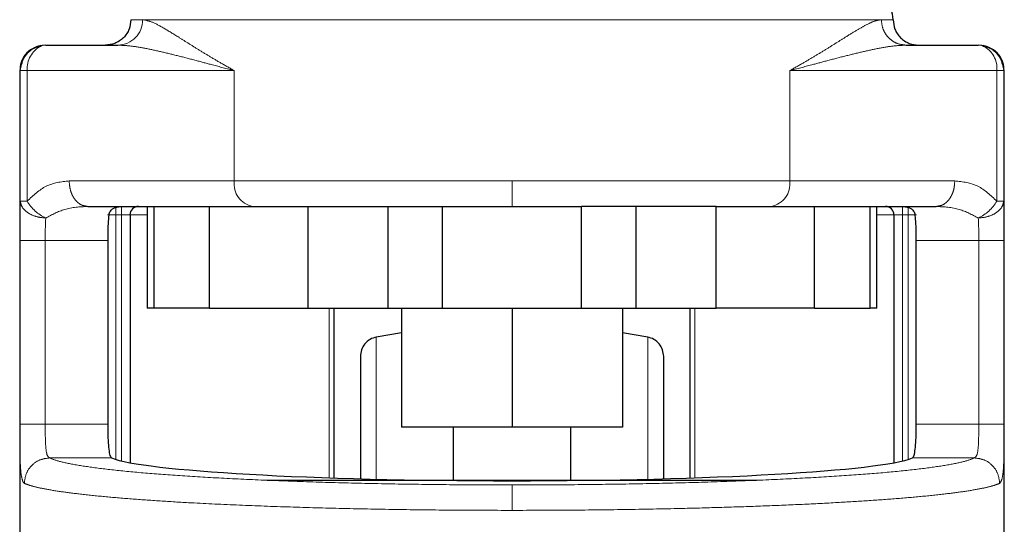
# Model space of a CAD drawing. Header units: millimetres. Extents: x 32 to 243, y 85 to 168.
# Tile 20 of 68: x 106.08 to 108.09, y 85.54 to 86.57. Entities that reach past the tile are written whole.
import ezdxf

# ---------------------------------------------------------------- set-up
doc = ezdxf.new("R2010")
doc.units = ezdxf.units.MM
doc.linetypes.add('PHANTOM', pattern=[12.7, 6.35, -1.27, 1.27, -1.27, 1.27, -1.27])

msp = doc.modelspace()

# ---------------------------------------------------------------- linework, layer by layer
at = {"color": 8, "linetype": 'PHANTOM', "lineweight": 18}
for p, q in [((106.3069, 86.5737), (106.3309, 86.5737)), ((106.3309, 86.5737), (107.8411, 86.5737)), ((107.8411, 86.5737), (107.865, 86.5737)), ((106.0796, 86.4696), (106.0809, 86.4696)), ((106.0809, 86.4696), (106.0809, 86.2026)), ((106.0809, 86.4696), (106.0949, 86.4696)), ((106.0949, 86.4696), (106.0949, 86.2026)), ((106.0949, 86.4696), (106.5183, 86.4696)), ((106.5183, 86.4696), (106.5183, 86.244)), ((107.6536, 86.244), (107.6536, 86.4696)), ((107.6536, 86.4696), (108.077, 86.4696)), ((108.077, 86.2026), (108.077, 86.4696)), ((108.077, 86.4696), (108.091, 86.4696)), ((108.091, 86.2026), (108.091, 86.4696)), ((108.091, 86.4696), (108.0923, 86.4696)), ((106.5183, 86.244), (106.1808, 86.244)), ((107.086, 86.244), (106.5183, 86.244)), ((107.086, 86.192), (107.086, 86.244)), ((107.6536, 86.244), (107.086, 86.244)), ((107.9911, 86.244), (107.6536, 86.244)), ((106.0949, 86.2026), (106.0809, 86.2026)), ((108.091, 86.2026), (108.077, 86.2026)), ((106.2762, 86.1746), (106.2762, 86.192)), ((106.2878, 86.1746), (106.2878, 86.192)), ((107.8841, 86.192), (107.8841, 86.1746)), ((107.8957, 86.192), (107.8957, 86.1746)), ((106.2762, 86.1746), (106.2589, 86.1746)), ((106.2762, 85.6748), (106.2762, 86.1746)), ((106.2762, 86.1746), (106.2878, 86.1746)), ((106.3052, 86.1746), (106.2878, 86.1746)), ((106.2878, 86.1746), (106.2878, 85.6717)), ((106.3399, 86.1746), (106.3052, 86.1746)), ((107.8667, 86.1746), (107.832, 86.1746)), ((107.8667, 86.1746), (107.8841, 86.1746)), ((107.8841, 86.1746), (107.8957, 86.1746)), ((107.8841, 85.6717), (107.8841, 86.1746)), ((107.8957, 86.1746), (107.913, 86.1746)), ((107.8957, 86.1746), (107.8957, 85.6748)), ((106.0798, 86.1226), (106.0798, 85.7471)), ((106.0798, 86.1226), (106.1319, 86.1226)), ((106.1319, 86.1226), (106.2595, 86.1226)), ((106.1319, 86.1226), (106.1319, 85.7471)), ((107.9124, 86.1226), (108.0401, 86.1226)), ((108.0401, 85.7471), (108.0401, 86.1226)), ((108.0921, 85.7471), (108.0921, 86.1226)), ((106.7124, 85.6372), (106.7124, 85.9838)), ((107.4595, 85.9838), (107.4595, 85.6372)), ((106.8086, 85.6322), (106.8086, 85.9249)), ((107.3634, 85.6322), (107.3634, 85.9249)), ((106.1319, 85.7471), (106.0798, 85.7471)), ((106.2595, 85.7471), (106.1319, 85.7471)), ((108.0401, 85.7471), (107.9124, 85.7471)), ((108.0921, 85.7471), (108.0401, 85.7471)), ((106.1407, 85.6779), (106.2675, 85.6779)), ((107.9044, 85.6779), (108.0312, 85.6779))]:
    msp.add_line(p, q, dxfattribs=at)
at = {"color": 7, "linetype": 'Continuous', "lineweight": 25}
for p, q in [((106.1329, 86.5216), (106.2804, 86.5216)), ((107.8915, 86.5216), (108.0391, 86.5216)), ((106.0796, 86.4696), (106.0796, 85.2471)), ((106.0809, 86.4696), (106.0835, 86.4831)), ((108.0885, 86.4831), (108.091, 86.4696)), ((108.0923, 85.2712), (108.0923, 86.4696)), ((106.2187, 86.192), (106.4675, 86.192)), ((106.3399, 86.192), (106.3399, 85.9838)), ((106.3536, 86.192), (106.3536, 85.9838)), ((106.4675, 85.9838), (106.4675, 86.192)), ((106.4675, 86.192), (106.6687, 86.192)), ((106.6687, 86.192), (106.6687, 85.9838)), ((106.6687, 86.192), (106.6825, 86.192)), ((106.8325, 85.9838), (106.8325, 86.192)), ((106.9437, 85.9838), (106.9437, 86.192)), ((106.9437, 86.192), (107.2282, 86.192)), ((107.2282, 85.9838), (107.2282, 86.192)), ((107.3394, 86.192), (107.3394, 85.9838)), ((107.5032, 86.192), (107.4895, 86.192)), ((107.5032, 85.9838), (107.5032, 86.192)), ((107.5032, 86.192), (107.7044, 86.192)), ((107.7044, 85.9838), (107.7044, 86.192)), ((107.7044, 86.192), (107.9532, 86.192)), ((107.8183, 85.9838), (107.8183, 86.192)), ((107.832, 85.9838), (107.832, 86.192)), ((106.3052, 86.1746), (106.3052, 85.6681)), ((107.8667, 86.1746), (107.8667, 85.6681)), ((106.2595, 86.1226), (106.2595, 85.7471)), ((107.9124, 85.7471), (107.9124, 86.1226)), ((106.3536, 85.9838), (106.3399, 85.9838)), ((106.4675, 85.9838), (106.3536, 85.9838)), ((106.4675, 85.9838), (106.6687, 85.9838)), ((106.6687, 85.9838), (106.8325, 85.9838)), ((106.7216, 85.9838), (106.7216, 85.6369)), ((106.8325, 85.9838), (106.9437, 85.9838)), ((106.8604, 85.9838), (106.8604, 85.7408)), ((106.9437, 85.9838), (107.2282, 85.9838)), ((107.086, 85.9838), (107.086, 85.7408)), ((107.2282, 85.9838), (107.3394, 85.9838)), ((107.3115, 85.9838), (107.3115, 85.7408)), ((107.3394, 85.9838), (107.5032, 85.9838)), ((107.4503, 85.6369), (107.4503, 85.9838)), ((107.7044, 85.9838), (107.5032, 85.9838)), ((107.7044, 85.9838), (107.8183, 85.9838)), ((107.832, 85.9838), (107.8183, 85.9838)), ((106.8604, 85.9337), (106.8086, 85.9249)), ((107.3634, 85.9249), (107.3115, 85.9337)), ((107.086, 85.7408), (106.8604, 85.7408)), ((106.966, 85.7408), (106.966, 85.6322)), ((107.3115, 85.7408), (107.086, 85.7408)), ((107.206, 85.6322), (107.206, 85.7408)), ((106.5857, 85.6322), (107.5858, 85.6322))]:
    msp.add_line(p, q, dxfattribs=at)
at = {"color": 7, "linetype": 'Continuous', "lineweight": 25, "flags": 128}
for points in [[(106.1329, 86.5216), (106.1255, 86.5206), (106.1232, 86.5199)], [(108.0487, 86.5199), (108.0465, 86.5206), (108.0391, 86.5216)]]:
    msp.add_lwpolyline(points, dxfattribs=at)
at = {"color": 8, "linetype": 'PHANTOM', "lineweight": 18}
for centre, radius, start, end in [((106.2796, 86.5729), 0.0513, 270.9091, 0.8799), ((106.1474, 86.4732), 0.0526, 117.3913, 183.9727), ((108.0269, 86.4746), 0.0503, 354.2981, 64.3651), ((106.5646, 86.2379), 0.0467, 172.4898, 259.6667), ((107.6073, 86.2379), 0.0467, 280.3336, 7.5098), ((106.17, 86.2475), 0.0875, 210.8605, 244.8584), ((108.0019, 86.2475), 0.0875, 295.1422, 329.1389)]:
    msp.add_arc(centre, radius, start, end, dxfattribs=at)
at = {"color": 7, "linetype": 'Continuous', "lineweight": 25}
for centre, start, end in [((106.3225, 86.1746), 90, 180), ((107.8494, 86.1746), 0, 90)]:
    msp.add_arc(centre, 0.0174, start, end, dxfattribs=at)
msp.add_ellipse((107.086, 85.6869), major_axis=(0.8294, 0), ratio=0.067037, start_param=3.304073, end_param=6.120705, dxfattribs=at)
for points, knots in [([(107.865, 86.5737), (107.8641, 86.581), (107.8622, 86.5964), (107.8481, 86.6139), (107.8306, 86.624), (107.8187, 86.6252), (107.8129, 86.6257)], [0, 0, 0, 0, 0.270253, 0.562427, 0.789735, 1, 1, 1, 1]), ([(106.3069, 86.5737), (106.3062, 86.5671), (106.3052, 86.557), (106.2987, 86.5449), (106.292, 86.5366), (106.2836, 86.5299), (106.2715, 86.5234), (106.2614, 86.5223), (106.2549, 86.5216)], [0, 0, 0, 0, 0.239451, 0.368356, 0.5, 0.631639, 0.76054, 1, 1, 1, 1]), ([(107.865, 86.5737), (107.8657, 86.5671), (107.8668, 86.557), (107.8733, 86.5449), (107.88, 86.5366), (107.8883, 86.5299), (107.9004, 86.5234), (107.9105, 86.5223), (107.9171, 86.5216)], [0, 0, 0, 0, 0.239453, 0.368361, 0.5, 0.631639, 0.760547, 1, 1, 1, 1]), ([(106.1228, 86.5206), (106.1169, 86.5189), (106.1047, 86.5154), (106.0902, 86.5027), (106.0811, 86.4865), (106.0804, 86.4751), (106.0801, 86.4696)], [0, 0, 0, 0, 0.246057, 0.499803, 0.753439, 1, 1, 1, 1]), ([(106.1234, 86.519), (106.1203, 86.5187), (106.1104, 86.5174), (106.0964, 86.5073), (106.0857, 86.4945), (106.084, 86.4854), (106.0835, 86.4831)], [0, 0, 0, 0, 0.1568464, 0.515518, 0.8741906, 1, 1, 1, 1]), ([(108.0884, 86.4831), (108.088, 86.4854), (108.0863, 86.4945), (108.0755, 86.5073), (108.0615, 86.5174), (108.0516, 86.5187), (108.0486, 86.519)], [0, 0, 0, 0, 0.125777, 0.484343, 0.842914, 1, 1, 1, 1]), ([(108.0919, 86.4696), (108.0915, 86.4751), (108.0908, 86.4865), (108.0817, 86.5027), (108.0672, 86.5154), (108.0551, 86.5189), (108.0491, 86.5206)], [0, 0, 0, 0, 0.246561, 0.500196, 0.753943, 1, 1, 1, 1]), ([(106.2618, 86.1746), (106.2627, 86.1774), (106.2645, 86.1831), (106.2729, 86.1901), (106.2807, 86.1912), (106.2859, 86.192)], [0, 0, 0, 0, 0.250284, 0.49982, 1, 1, 1, 1]), ([(106.6825, 86.192), (106.7094, 86.192), (106.7634, 86.192), (106.8515, 86.192), (106.913, 86.192), (106.9437, 86.192)], [0, 0, 0, 0, 0.33323, 0.6673327, 1, 1, 1, 1]), ([(107.4895, 86.192), (107.4625, 86.192), (107.4085, 86.192), (107.3204, 86.192), (107.2589, 86.192), (107.2282, 86.192)], [0, 0, 0, 0, 0.3332, 0.667301, 1, 1, 1, 1]), ([(107.886, 86.192), (107.8912, 86.1912), (107.899, 86.1901), (107.9074, 86.1831), (107.9092, 86.1774), (107.9101, 86.1746)], [0, 0, 0, 0, 0.50018, 0.749716, 1, 1, 1, 1]), ([(106.2618, 86.1746), (106.2613, 86.1689), (106.2601, 86.1575), (106.2596, 86.1384), (106.2595, 86.1266), (106.2595, 86.1226)], [0, 0, 0, 0, 0.396154, 0.792352, 1, 1, 1, 1]), ([(107.9124, 86.1226), (107.9123, 86.1303), (107.9122, 86.1458), (107.9113, 86.1635), (107.9104, 86.1718), (107.9101, 86.1746)], [0, 0, 0, 0, 0.395756, 0.791509, 1, 1, 1, 1]), ([(106.8086, 85.9249), (106.8042, 85.9236), (106.7953, 85.921), (106.7846, 85.9116), (106.7773, 85.8993), (106.7764, 85.89), (106.776, 85.8856)], [0, 0, 0, 0, 0.2423504, 0.5000058, 0.7576344, 1, 1, 1, 1]), ([(107.396, 85.8856), (107.3955, 85.89), (107.3946, 85.8993), (107.3873, 85.9116), (107.3766, 85.921), (107.3677, 85.9236), (107.3634, 85.9249)], [0, 0, 0, 0, 0.2423656, 0.4999942, 0.7576496, 1, 1, 1, 1]), ([(106.776, 85.8856), (106.776, 85.8846), (106.776, 85.8826), (106.776, 85.867), (106.776, 85.8428), (106.776, 85.8102), (106.776, 85.7707), (106.776, 85.7256), (106.776, 85.6807), (106.776, 85.649), (106.776, 85.6355)], [0, 0, 0, 0, 0.1381381, 0.2752143, 0.4102005, 0.5421816, 0.6703453, 0.7940427, 0.9127769, 1, 1, 1, 1]), ([(107.396, 85.6355), (107.396, 85.6489), (107.396, 85.6806), (107.396, 85.7256), (107.396, 85.7707), (107.396, 85.8102), (107.396, 85.8428), (107.396, 85.867), (107.396, 85.8826), (107.396, 85.8846), (107.396, 85.8856)], [0, 0, 0, 0, 0.087354, 0.206071, 0.329751, 0.457896, 0.589858, 0.724825, 0.861882, 1, 1, 1, 1]), ([(106.2595, 85.7471), (106.2596, 85.7393), (106.2597, 85.7238), (106.2608, 85.7031), (106.2627, 85.6874), (106.2651, 85.6796), (106.2669, 85.6783), (106.2675, 85.6779)], [0, 0, 0, 0, 0.222561, 0.445121, 0.667756, 0.891001, 1, 1, 1, 1]), ([(107.9044, 85.6779), (107.9056, 85.6791), (107.908, 85.6817), (107.9104, 85.6951), (107.9118, 85.7138), (107.9123, 85.7323), (107.9124, 85.7436), (107.9124, 85.7471)], [0, 0, 0, 0, 0.225853, 0.451784, 0.675831, 0.898696, 1, 1, 1, 1])]:
    msp.add_open_spline(points, degree=3, knots=knots, dxfattribs=at)
at = {"color": 8, "linetype": 'PHANTOM', "lineweight": 18}
for points, knots in [([(106.5183, 86.4696), (106.5091, 86.4747), (106.4915, 86.4846), (106.4673, 86.499), (106.445, 86.5125), (106.4241, 86.5256), (106.3997, 86.541), (106.3739, 86.5567), (106.3489, 86.5705), (106.3368, 86.5726), (106.3309, 86.5737)], [0, 0, 0, 0, 0.107149, 0.204009, 0.302615, 0.401256, 0.499787, 0.672479, 0.839559, 1, 1, 1, 1]), ([(107.8411, 86.5737), (107.8368, 86.5731), (107.8278, 86.5719), (107.8108, 86.5637), (107.7905, 86.5522), (107.7695, 86.5392), (107.7479, 86.5256), (107.7269, 86.5125), (107.7046, 86.499), (107.6804, 86.4846), (107.6628, 86.4747), (107.6536, 86.4696)], [0, 0, 0, 0, 0.118148, 0.249859, 0.368596, 0.500292, 0.598806, 0.697431, 0.796023, 0.892867, 1, 1, 1, 1]), ([(107.8915, 86.5216), (107.8852, 86.5223), (107.8754, 86.5234), (107.8637, 86.5299), (107.8556, 86.5366), (107.8491, 86.5449), (107.8428, 86.557), (107.8417, 86.5671), (107.8411, 86.5737)], [0, 0, 0, 0, 0.239465, 0.368364, 0.499996, 0.631646, 0.760551, 1, 1, 1, 1]), ([(106.0835, 86.4831), (106.0837, 86.485), (106.0845, 86.4904), (106.0893, 86.4983), (106.0958, 86.5067), (106.1042, 86.5133), (106.1132, 86.5185), (106.1198, 86.5193), (106.1229, 86.5197)], [0, 0, 0, 0, 0.099453, 0.282144, 0.468699, 0.655272, 0.837951, 1, 1, 1, 1]), ([(106.2804, 86.5216), (106.289, 86.5212), (106.3072, 86.5204), (106.3371, 86.5152), (106.3694, 86.5082), (106.4036, 86.4998), (106.4384, 86.4907), (106.4765, 86.4805), (106.5032, 86.4735), (106.5183, 86.4696)], [0, 0, 0, 0, 0.131763, 0.277314, 0.418174, 0.560577, 0.706889, 0.834344, 1, 1, 1, 1]), ([(107.6536, 86.4696), (107.6687, 86.4735), (107.6955, 86.4805), (107.7336, 86.4907), (107.7683, 86.4998), (107.8025, 86.5082), (107.8349, 86.5152), (107.8648, 86.5204), (107.8829, 86.5212), (107.8915, 86.5216)], [0, 0, 0, 0, 0.165654, 0.29311, 0.439422, 0.581824, 0.722685, 0.868237, 1, 1, 1, 1]), ([(108.0491, 86.5197), (108.0522, 86.5193), (108.0588, 86.5185), (108.0677, 86.5133), (108.0761, 86.5067), (108.0827, 86.4983), (108.0874, 86.4904), (108.0882, 86.485), (108.0885, 86.4831)], [0, 0, 0, 0, 0.162047, 0.344724, 0.53131, 0.717857, 0.90055, 1, 1, 1, 1]), ([(106.1808, 86.244), (106.1646, 86.2423), (106.1336, 86.2391), (106.1075, 86.2145), (106.0949, 86.2026)], [0, 0, 0, 0, 0.520108, 1, 1, 1, 1]), ([(106.2187, 86.192), (106.2139, 86.1927), (106.2066, 86.1937), (106.1978, 86.2002), (106.1917, 86.2069), (106.1868, 86.2153), (106.1821, 86.2274), (106.1813, 86.2375), (106.1808, 86.244)], [0, 0, 0, 0, 0.239457, 0.36836, 0.499997, 0.631632, 0.760537, 1, 1, 1, 1]), ([(107.9532, 86.192), (107.958, 86.1927), (107.9653, 86.1937), (107.9742, 86.2002), (107.9802, 86.2069), (107.9851, 86.2153), (107.9899, 86.2274), (107.9906, 86.2375), (107.9911, 86.244)], [0, 0, 0, 0, 0.239458, 0.368356, 0.499993, 0.631632, 0.760536, 1, 1, 1, 1]), ([(108.077, 86.2026), (108.0645, 86.2145), (108.0384, 86.2391), (108.0073, 86.2423), (107.9911, 86.244)], [0, 0, 0, 0, 0.479892, 1, 1, 1, 1]), ([(106.0809, 86.2026), (106.0805, 86.1907), (106.0798, 86.167), (106.0798, 86.1373), (106.0798, 86.1226)], [0, 0, 0, 0, 0.503151, 1, 1, 1, 1]), ([(106.1329, 86.1683), (106.1265, 86.1689), (106.1132, 86.1702), (106.0959, 86.1782), (106.0838, 86.1896), (106.0818, 86.1984), (106.0809, 86.2026)], [0, 0, 0, 0, 0.240583, 0.499999, 0.759424, 1, 1, 1, 1]), ([(108.0391, 86.1683), (108.0455, 86.1689), (108.0588, 86.1702), (108.076, 86.1782), (108.0882, 86.1896), (108.0901, 86.1984), (108.091, 86.2026)], [0, 0, 0, 0, 0.240583, 0.499992, 0.759422, 1, 1, 1, 1]), ([(108.0921, 86.1226), (108.0921, 86.1373), (108.0921, 86.167), (108.0914, 86.1907), (108.091, 86.2026)], [0, 0, 0, 0, 0.496849, 1, 1, 1, 1]), ([(106.2187, 86.192), (106.2027, 86.1911), (106.1728, 86.1895), (106.1456, 86.1751), (106.1329, 86.1683)], [0, 0, 0, 0, 0.533306, 1, 1, 1, 1]), ([(108.0391, 86.1683), (108.0263, 86.1751), (107.9991, 86.1895), (107.9692, 86.1911), (107.9532, 86.192)], [0, 0, 0, 0, 0.466694, 1, 1, 1, 1]), ([(106.1319, 86.1226), (106.1319, 86.131), (106.1319, 86.1478), (106.1325, 86.1615), (106.1329, 86.1683)], [0, 0, 0, 0, 0.499951, 1, 1, 1, 1]), ([(108.0401, 86.1226), (108.0401, 86.131), (108.0401, 86.1478), (108.0394, 86.1615), (108.0391, 86.1683)], [0, 0, 0, 0, 0.499951, 1, 1, 1, 1]), ([(108.0921, 86.1226), (108.0913, 86.1226), (108.0901, 86.1226), (108.0835, 86.1226), (108.0768, 86.1226), (108.0685, 86.1226), (108.0565, 86.1226), (108.0466, 86.1226), (108.0401, 86.1226)], [0, 0, 0, 0, 0.239707, 0.368519, 0.499995, 0.631473, 0.760282, 1, 1, 1, 1]), ([(106.0798, 85.7471), (106.0798, 85.7334), (106.0799, 85.706), (106.0805, 85.6703), (106.0822, 85.6426), (106.0849, 85.6339), (106.0862, 85.6295)], [0, 0, 0, 0, 0.250314, 0.50005, 0.750022, 1, 1, 1, 1]), ([(106.1407, 85.6779), (106.1388, 85.6794), (106.1352, 85.6824), (106.1328, 85.6986), (106.1319, 85.7209), (106.1319, 85.7384), (106.1319, 85.7471)], [0, 0, 0, 0, 0.252064, 0.501729, 0.750578, 1, 1, 1, 1]), ([(108.0312, 85.6779), (108.0331, 85.6794), (108.0368, 85.6824), (108.0392, 85.6986), (108.04, 85.7209), (108.0401, 85.7384), (108.0401, 85.7471)], [0, 0, 0, 0, 0.252063, 0.501728, 0.750578, 1, 1, 1, 1]), ([(108.0828, 85.6259), (108.0847, 85.6285), (108.0885, 85.6335), (108.0911, 85.6609), (108.0919, 85.6936), (108.0921, 85.7235), (108.0921, 85.7392), (108.0921, 85.7471)], [0, 0, 0, 0, 0.24987, 0.4995, 0.748842, 0.873752, 1, 1, 1, 1]), ([(106.1407, 85.6779), (106.134, 85.677), (106.1205, 85.6754), (106.1036, 85.6633), (106.0916, 85.6462), (106.0899, 85.6327), (106.0891, 85.6259)], [0, 0, 0, 0, 0.250004, 0.499996, 0.749995, 1, 1, 1, 1]), ([(107.086, 85.6226), (107.048, 85.6227), (106.972, 85.6229), (106.8596, 85.6243), (106.7505, 85.6266), (106.6461, 85.6297), (106.548, 85.6336), (106.4576, 85.6383), (106.3761, 85.6436), (106.3048, 85.6496), (106.2445, 85.6561), (106.1965, 85.6631), (106.1602, 85.6703), (106.1472, 85.6753), (106.1407, 85.6779)], [0, 0, 0, 0, 0.083265, 0.166495, 0.249769, 0.333064, 0.416338, 0.499665, 0.583022, 0.666359, 0.749751, 0.83317, 0.916563, 1, 1, 1, 1]), ([(107.086, 85.6226), (107.124, 85.6227), (107.2, 85.6229), (107.3123, 85.6243), (107.4215, 85.6266), (107.5258, 85.6297), (107.6239, 85.6336), (107.7143, 85.6383), (107.7958, 85.6436), (107.8671, 85.6496), (107.9274, 85.6561), (107.9754, 85.6631), (108.0117, 85.6703), (108.0247, 85.6753), (108.0312, 85.6779)], [0, 0, 0, 0, 0.083258, 0.166488, 0.249769, 0.333057, 0.416331, 0.499665, 0.583014, 0.666352, 0.749751, 0.833163, 0.916555, 1, 1, 1, 1]), ([(108.0828, 85.6259), (108.082, 85.6327), (108.0803, 85.6462), (108.0684, 85.6633), (108.0514, 85.6754), (108.038, 85.677), (108.0312, 85.6779)], [0, 0, 0, 0, 0.250009, 0.500004, 0.750003, 1, 1, 1, 1]), ([(106.0862, 85.6295), (106.0867, 85.6286), (106.0876, 85.627), (106.0887, 85.6262), (106.0891, 85.6259)], [0, 0, 0, 0, 0.575349, 1, 1, 1, 1]), ([(106.0891, 85.6259), (106.0944, 85.6239), (106.1042, 85.6202), (106.1294, 85.6146), (106.1607, 85.6093), (106.2009, 85.6041), (106.2481, 85.5991), (106.3027, 85.5944), (106.3615, 85.5902), (106.4333, 85.5858), (106.5202, 85.5816), (106.6238, 85.5777), (106.7333, 85.5746), (106.8478, 85.5724), (106.9663, 85.571), (107.0462, 85.5708), (107.086, 85.5707)], [0, 0, 0, 0, 0.066619, 0.125141, 0.189875, 0.250256, 0.316305, 0.380007, 0.44136, 0.500366, 0.585654, 0.668945, 0.75024, 0.834102, 0.917354, 1, 1, 1, 1]), ([(107.086, 85.5707), (107.1257, 85.5708), (107.2056, 85.571), (107.3241, 85.5724), (107.4292, 85.5744), (107.5207, 85.5769), (107.5996, 85.5796), (107.6758, 85.5827), (107.746, 85.5863), (107.8104, 85.5902), (107.8692, 85.5944), (107.9238, 85.5991), (107.9711, 85.6041), (108.0113, 85.6093), (108.0425, 85.6146), (108.0677, 85.6202), (108.0776, 85.6239), (108.0828, 85.6259)], [0, 0, 0, 0, 0.0826408, 0.1658877, 0.2497441, 0.3105397, 0.3724575, 0.4354996, 0.4996663, 0.5586689, 0.6200187, 0.6837158, 0.7497606, 0.8101379, 0.8748674, 0.933386, 1, 1, 1, 1]), ([(107.086, 85.5707), (107.086, 85.5772), (107.086, 85.5903), (107.086, 85.607), (107.086, 85.6192), (107.086, 85.6215), (107.086, 85.6226)], [0, 0, 0, 0, 0.2500029, 0.4999975, 0.7499966, 1, 1, 1, 1])]:
    msp.add_open_spline(points, degree=3, knots=knots, dxfattribs=at)

doc.saveas('drawing.dxf')
